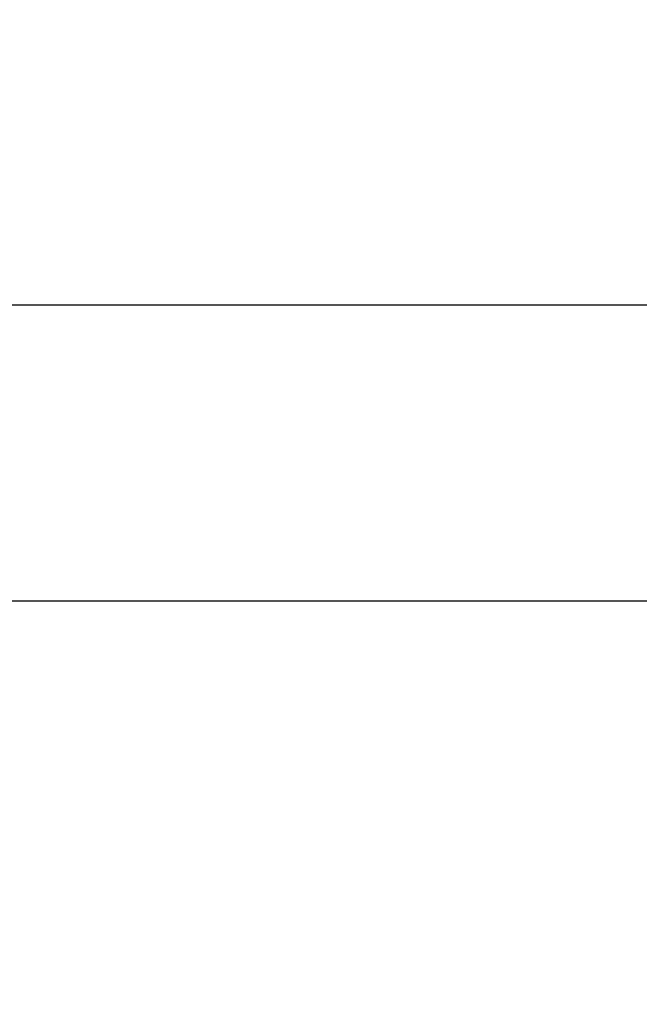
# Model space of a CAD drawing. Header units: millimetres. Extents: x 100 to 2000, y 93 to 2870.
# Tile 18 of 35: x 660 to 668, y 1533 to 1546. Entities that reach past the tile are written whole.
import ezdxf

# ---------------------------------------------------------------- set-up
doc = ezdxf.new("R2010")
doc.units = ezdxf.units.MM
doc.header["$LTSCALE"] = 10
doc.layers.add('Dimensions(ISO)', color=7, linetype='Continuous', lineweight=25)
doc.layers.add('Visible Tangent Edges(ISO)', color=7, linetype='Continuous', lineweight=25)
doc.styles.add('Text_3.5mm', font='arial.ttf', dxfattribs={"width": 0.9})
doc.dimstyles.new('KS-STANDARD', dxfattribs={"dimscale": 10, "dimtxt": 3.5, "dimasz": 2.5, "dimexe": 3.175, "dimexo": 0, "dimgap": 0.8, "dimtad": 1, "dimdec": 1, "dimrnd": 1e-08, "dimtxsty": 'Text_3.5mm', "dimcen": 0.09, "dimdle": 10, "dimclrd": 7, "dimclre": 7, "dimclrt": 7, "dimadec": 0, "dimazin": 2, "dimtfac": 0.714286, "dimtdec": 4, "dimtmove": 0, "dimatfit": 3, "dimfxl": 0, "dimtolj": 1, "dimlwd": 25, "dimlwe": 25, "dimarcsym": 0})

# ---------------------------------------------------------------- blocks, each defined once
blk = doc.blocks.new('*D7')
at = {"layer": 'Defpoints', "color": 0, "linetype": 'Continuous'}
for p in [(1000.132, 1730.986), (1092.792, 1730.986), (653.366, 1457.81)]:
    blk.add_point(p, dxfattribs=at)
at = {"layer": 'Dimensions(ISO)', "color": 7, "linetype": 'Continuous', "lineweight": 25}
for p, q in [((1000.132, 1730.986), (1124.542, 1730.986)), ((1092.792, 1482.81), (1092.792, 1705.986)), ((653.366, 1457.81), (1124.542, 1457.81))]:
    blk.add_line(p, q, dxfattribs=at)
at = {"layer": 'Dimensions(ISO)', "color": 7, "linetype": 'Continuous'}
for points in [[(1088.625, 1705.986), (1096.959, 1705.986), (1092.792, 1730.986)], [(1088.625, 1482.81), (1096.959, 1482.81), (1092.792, 1457.81)]]:
    blk.add_solid(points, dxfattribs=at)
at = {"layer": 'Dimensions(ISO)', "color": 7, "linetype": 'Continuous', "lineweight": 25, "insert": (1066.91, 1571.561), "char_height": 35, "attachment_point": 4, "rotation": 90, "style": 'Text_3.5mm'}
blk.add_mtext('\\A1;273', dxfattribs=at)

msp = doc.modelspace()

# ---------------------------------------------------------------- linework, layer by layer
at = {"layer": 'Visible Tangent Edges(ISO)'}
for p, q in [((698.975, 1542.329), (635.772, 1542.329)), ((698.942, 1538.488), (635.786, 1538.488))]:
    msp.add_line(p, q, dxfattribs=at)

# ---------------------------------------------------------------- dimensions: what is measured, and where the dimension line sits
at = {"layer": 'Dimensions(ISO)', "color": 7, "linetype": 'Continuous', "lineweight": 25}
dim = msp.add_linear_dim(base=(1092.792, 1730.986), p1=(653.366, 1457.81), p2=(1000.132, 1730.986), angle=90, dimstyle='KS-STANDARD', override={"dimgap": 0.8, "dimdec": 0, "dimtol": 0, "dimlim": 0, "dimtp": 0, "dimtm": 0, "dimtdec": 4, "dimtofl": 0, "dimatfit": 1}, dxfattribs=at)
dim.commit()
dim.dimension.update_dxf_attribs({"geometry": '*D7', "text_midpoint": (1092.792, 1606.628), "dimtype": 160})

doc.saveas('drawing.dxf')
